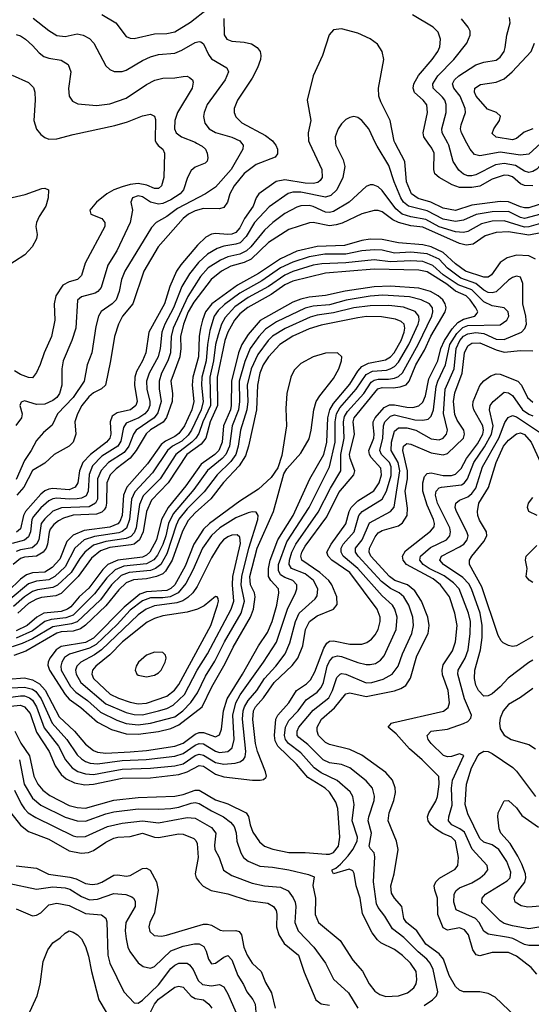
# Model space of a CAD drawing. Header units: inches. Extents: x 1308407 to 1441228, y 959628 to 1036311.
# Tile 135 of 256: x 1334086 to 1336603, y 995769 to 1000606. Entities that reach past the tile are written whole.
import ezdxf

# ---------------------------------------------------------------- set-up
doc = ezdxf.new("R2010")
doc.units = ezdxf.units.IN
doc.header["$MEASUREMENT"] = 0
doc.layers.add('B3030', color=7, linetype='Continuous')
doc.layers.add('B3939', color=7, linetype='Continuous')

msp = doc.modelspace()

# ---------------------------------------------------------------- linework, layer by layer
at = {"layer": 'B3030', "color": 5}
for points, elevation in [([(1334490, 1000631.6), (1334559.7, 1000590), (1334610, 1000522.8), (1334630, 1000515.2), (1334650, 1000514.3), (1334750, 1000536.4), (1334810, 1000537.7), (1334850, 1000546.6), (1334926.7, 1000593.3), (1335010, 1000659.2)], 3080), ([(1336096.2, 1000000), (1336075, 1000030), (1336070.4, 1000050), (1336092.2, 1000150), (1336088.4, 1000188.4), (1336071.6, 1000210), (1336028, 1000248), (1336021.5, 1000270), (1336025.8, 1000290), (1336047.8, 1000332.2), (1336116, 1000410), (1336143.8, 1000450), (1336153, 1000473), (1336157, 1000510), (1336144.7, 1000544.7), (1336120.8, 1000570), (1336019.1, 1000630)], 3080), ([(1334153, 1000613), (1334230, 1000552.1), (1334270, 1000528.8), (1334310, 1000524.1), (1334370, 1000536.2), (1334399.5, 1000530), (1334430, 1000513.5), (1334451.1, 1000490), (1334510, 1000378.9), (1334530, 1000360.8), (1334551.9, 1000351.9), (1334590, 1000351.8), (1334610, 1000358.3), (1334690, 1000406), (1334730, 1000423.4), (1334770, 1000435), (1334850, 1000442.1), (1334884.2, 1000455.8), (1334950, 1000493.6), (1334970, 1000499.3), (1334976.7, 1000496.7), (1334990, 1000487.8), (1335014.6, 1000434.6), (1335030, 1000414.3), (1335104.9, 1000370), (1335114.3, 1000350), (1335096.8, 1000310), (1335008, 1000190), (1334993.4, 1000150), (1334991.1, 1000131.1), (1334997.5, 1000097.5), (1335018.2, 1000070), (1335050, 1000051.9), (1335130, 1000028.2), (1335169.2, 1000010), (1335177.4, 1000000)], 3060), ([(1335091.1, 1000611.1), (1335092, 1000532), (1335104.7, 1000510), (1335130, 1000500.5), (1335190, 1000495.3), (1335226.7, 1000486.7), (1335254.9, 1000470), (1335269.2, 1000450), (1335273.2, 1000430), (1335270.9, 1000410), (1335256.8, 1000370), (1335230, 1000318.2), (1335157, 1000210), (1335140.9, 1000170), (1335141.3, 1000150), (1335149.2, 1000129.2), (1335179.5, 1000099.5), (1335296.3, 1000036.3), (1335330, 1000010.1), (1335338.1, 1000000)], 3080), ([(1336191.7, 1000000), (1336163.6, 1000050), (1336162.3, 1000070), (1336184.8, 1000150), (1336184, 1000190), (1336177.2, 1000210), (1336165.5, 1000225.5), (1336119.6, 1000270), (1336117.7, 1000290), (1336142.9, 1000330), (1336221.5, 1000410), (1336285.6, 1000490), (1336302.6, 1000530), (1336301.8, 1000550), (1336293, 1000570), (1336260.2, 1000610)], 3060), ([(1336286.3, 1000000), (1336259.4, 1000050), (1336254.5, 1000070), (1336257.5, 1000090), (1336279.4, 1000150), (1336278.2, 1000170), (1336252.6, 1000230), (1336222.3, 1000270), (1336215.4, 1000290), (1336224.9, 1000310), (1336245.6, 1000330), (1336330, 1000383.8), (1336370, 1000397.2), (1336430, 1000406.8), (1336450, 1000422.4), (1336468.9, 1000450), (1336474.8, 1000470), (1336482.4, 1000530), (1336499.4, 1000590), (1336496.2, 1000616.2)], 3040), ([(1334070, 1000532.5), (1334090, 1000526.4), (1334115.9, 1000510), (1334150, 1000479.7), (1334182.5, 1000442.5), (1334205.4, 1000425.4), (1334230, 1000416.6), (1334290, 1000407.1), (1334325.2, 1000385.2), (1334338.5, 1000350), (1334327.3, 1000267.3), (1334330.2, 1000230.2), (1334346.2, 1000206.2), (1334372.7, 1000192.7), (1334463.7, 1000183.7), (1334530, 1000192.1), (1334610, 1000219.8), (1334710, 1000287.3), (1334750.5, 1000309.5), (1334790, 1000318.1), (1334850, 1000320.5), (1334890, 1000327.6), (1334910, 1000328), (1334922.3, 1000322.3), (1334936.9, 1000310), (1334939.5, 1000299.5), (1334935.3, 1000270), (1334863, 1000150), (1334849.6, 1000110), (1334847.3, 1000070), (1334855.5, 1000050), (1334882.7, 1000030), (1334950, 1000003.9), (1334956.8, 1000000)], 3040), ([(1335933.6, 1000000), (1335928.9, 1000008.9), (1335908.9, 1000110), (1335862.1, 1000202.1), (1335853, 1000230), (1335851.5, 1000270), (1335877, 1000410), (1335869.8, 1000450), (1335846.1, 1000486.1), (1335810, 1000512.2), (1335750, 1000539.5), (1335670, 1000561.8), (1335630, 1000555.8), (1335608.4, 1000531.6), (1335576.5, 1000430), (1335529.2, 1000330), (1335500.7, 1000210), (1335517.9, 1000110), (1335505.2, 1000050), (1335506.5, 1000010), (1335511.1, 1000000)], 3120), ([(1336610.2, 1000070), (1336566.9, 1000053.1), (1336530, 1000022.8), (1336510, 1000014.9), (1336429.5, 1000029.5), (1336410, 1000047.6), (1336418.5, 1000070), (1336447.1, 1000110), (1336451.8, 1000131.8), (1336432.1, 1000150), (1336387, 1000167), (1336331.8, 1000230), (1336322.9, 1000250), (1336325, 1000270), (1336352.3, 1000287.7), (1336430, 1000298.8), (1336470, 1000315.4), (1336508.5, 1000350), (1336602.7, 1000450), (1336619.2, 1000490)], 3020), ([(1334050, 1000333.1), (1334130, 1000297.2), (1334153.7, 1000273.6), (1334160.6, 1000250), (1334163.2, 1000210), (1334155.8, 1000110), (1334170, 1000068.5), (1334190, 1000042), (1334210, 1000026.5), (1334230, 1000018.6), (1334270, 1000020.2), (1334350, 1000042.5), (1334554.2, 1000085.8), (1334616.1, 1000103.9), (1334690, 1000133.8), (1334730, 1000141.5), (1334750, 1000132.4), (1334754.8, 1000114.8), (1334753.4, 1000010), (1334760.1, 1000000)], 3020), ([(1335836.7, 1000000), (1335803.5, 1000070), (1335770, 1000110.9), (1335750, 1000125.1), (1335730, 1000129.8), (1335710, 1000126), (1335690, 1000115.1), (1335670, 1000094), (1335653.4, 1000070), (1335638.8, 1000030), (1335640.5, 1000000)], 3140)]:
    msp.add_lwpolyline(points, dxfattribs=dict(at, elevation=elevation))
at = {"layer": 'B3939', "color": 5}
for points, elevation in [([(1335640.5, 1000000), (1335641.1, 999990), (1335678, 999918), (1335685.3, 999885.3), (1335675.7, 999830), (1335646, 999770), (1335617.4, 999742.6), (1335590, 999734.1), (1335470, 999758.9), (1335430, 999758.8), (1335407.6, 999752.4), (1335312.9, 999687.1), (1335240.6, 999610), (1335199.8, 999540.2), (1335170.1, 999510), (1335150, 999502.3), (1335090, 999494), (1335058, 999482), (1335010, 999454), (1334966.2, 999413.8), (1334921.9, 999358.1), (1334884.8, 999295.2), (1334842.6, 999190), (1334800.7, 999110), (1334784.9, 999070), (1334777.5, 998990), (1334768.2, 998950), (1334723, 998870), (1334710.4, 998830), (1334711.3, 998790), (1334727.1, 998730), (1334725.9, 998710), (1334717.8, 998690), (1334701.3, 998670), (1334672.4, 998650), (1334610, 998623.7), (1334597, 998603), (1334584.7, 998535.3), (1334570, 998510.7), (1334490, 998461.2), (1334445.1, 998414.9), (1334427.7, 998372.3), (1334423.9, 998290), (1334413.5, 998266.5), (1334390, 998254.8), (1334370, 998251.4), (1334330, 998249.8), (1334270, 998255.5), (1334250, 998252.1), (1334230, 998242.1), (1334190, 998207.1), (1334154.8, 998165.2), (1334147, 998150), (1334139.6, 998090), (1334130, 998065.7), (1334110.6, 998049.4), (1334050, 998033.1)], 3140), ([(1334760.1, 1000000), (1334768.1, 999988.1), (1334790.2, 999970), (1334798.6, 999950), (1334796.1, 999830), (1334784.7, 999790), (1334770, 999777), (1334750, 999776.6), (1334712.5, 999792.5), (1334670, 999800.8), (1334630, 999795.9), (1334590, 999784.7), (1334550.1, 999770), (1334515.1, 999750), (1334464.8, 999710), (1334431.2, 999670), (1334436.4, 999650), (1334490.2, 999630), (1334505.5, 999610), (1334504.8, 999590), (1334408.7, 999410), (1334390, 999349.8), (1334370.2, 999330), (1334330, 999318.7), (1334299.1, 999300.9), (1334263.5, 999250), (1334255.3, 999210), (1334260.1, 999130), (1334242.3, 999050), (1334207.3, 998970), (1334187.9, 998912.1), (1334170, 998873.3), (1334150, 998846), (1334130, 998847.3), (1334090, 998862.6), (1334061, 998881)], 3020), ([(1334956.8, 1000000), (1334984.4, 999984.4), (1335000.6, 999970), (1335009.4, 999950), (1335012.5, 999927.5), (1335009.3, 999910.7), (1334998.7, 999901.3), (1334950, 999881.8), (1334930, 999864.8), (1334911.4, 999830), (1334893, 999770), (1334875.5, 999750), (1334830, 999721.6), (1334790, 999702.6), (1334770, 999699.4), (1334729.1, 999709.1), (1334690, 999736.1), (1334670, 999740.2), (1334642, 999730), (1334633.7, 999710), (1334642, 999670), (1334629.5, 999610), (1334564.8, 999470), (1334520.5, 999399.5), (1334487.1, 999290), (1334470.9, 999270), (1334458, 999262), (1334390, 999243.7), (1334371.4, 999228.6), (1334362.4, 999090), (1334343.8, 999030), (1334300.1, 998930), (1334294.4, 998890), (1334293.5, 998810), (1334282.8, 998770), (1334269, 998750), (1334250, 998734.5), (1334210, 998717.8), (1334170, 998716.1), (1334110, 998734), (1334093.4, 998726.6), (1334086.7, 998710), (1334098, 998670), (1334095.2, 998650), (1334067.1, 998612.9)], 3040), ([(1335177.4, 1000000), (1335185.6, 999990), (1335184.1, 999970), (1335127.2, 999870), (1335050, 999782.5), (1335001.2, 999750), (1334862.2, 999677.8), (1334810, 999639.5), (1334757.8, 999610), (1334734.8, 999585.2), (1334603.6, 999370), (1334587, 999330), (1334576.3, 999270), (1334560.4, 999230), (1334541.9, 999210), (1334487.9, 999172.1), (1334473.8, 999150), (1334461.2, 999098.8), (1334441.5, 998970), (1334418.8, 998910), (1334403.8, 998830), (1334350, 998749), (1334272.5, 998670), (1334245.7, 998614.3), (1334202.9, 998577.1), (1334170, 998538.8), (1334143.8, 998490), (1334110, 998441.1), (1334070, 998347.1)], 3060), ([(1335511.1, 1000000), (1335572.1, 999870), (1335573.4, 999830), (1335564.8, 999815.2), (1335553.6, 999806.4), (1335530, 999800.6), (1335490, 999802.5), (1335390, 999818.4), (1335348.3, 999811.7), (1335262.1, 999750), (1335249.3, 999730), (1335235, 999690), (1335192.7, 999630), (1335170, 999583.2), (1335150, 999560.9), (1335130, 999552.6), (1335110, 999550.9), (1335050, 999555.3), (1335030, 999552), (1335002.6, 999537.4), (1334961.5, 999498.5), (1334878.7, 999401.3), (1334857.9, 999370), (1334824.3, 999295.7), (1334798.5, 999210), (1334721.7, 999070), (1334706.7, 998970), (1334690.8, 998930), (1334661.8, 998878.2), (1334652.5, 998850), (1334650.6, 998810), (1334663.5, 998730), (1334658.1, 998710), (1334632.3, 998690), (1334565.7, 998674.3), (1334542.1, 998657.9), (1334532.2, 998630), (1334535.5, 998570), (1334530.4, 998550), (1334512.7, 998530), (1334434, 998470), (1334396.5, 998430), (1334380.3, 998390), (1334372.9, 998330), (1334359.8, 998310), (1334330, 998296.7), (1334250, 998302), (1334230, 998299.5), (1334209.5, 998290.5), (1334190, 998274.3), (1334115.6, 998190), (1334105.5, 998170), (1334090, 998104.3), (1334071, 998089)], 3120), ([(1335338.1, 1000000), (1335346, 999990), (1335354.8, 999970), (1335353.8, 999946.2), (1335342.8, 999930), (1335250, 999894.6), (1335190.1, 999850), (1335140.7, 999790), (1335120.2, 999750), (1335108.3, 999710), (1335090, 999682.5), (1335070, 999676.2), (1334990, 999678.3), (1334950, 999666.1), (1334917.3, 999650), (1334890, 999628.5), (1334767.8, 999490), (1334697.5, 999370), (1334643.7, 999210), (1334591.7, 999150), (1334572, 999110), (1334552.1, 999050), (1334533.8, 998930), (1334508.8, 998811.2), (1334488.4, 998791.6), (1334450, 998772.6), (1334426.4, 998753.6), (1334391.6, 998710), (1334370.1, 998670), (1334358.1, 998630), (1334362.9, 998570), (1334348.9, 998530), (1334329.3, 998510), (1334256.9, 998470), (1334210, 998427.4), (1334150, 998390.9), (1334106.9, 998310), (1334073.3, 998270)], 3080), ([(1336730, 999672.2), (1336570, 999630), (1336550, 999634.7), (1336490, 999663), (1336410, 999661.7), (1336331.1, 999648.8), (1336270, 999620.7), (1336230, 999613.9), (1336170, 999626), (1336090, 999667.6), (1335999.3, 999690), (1335973.9, 999710), (1335961.4, 999730), (1335927.8, 999810), (1335901.3, 999890), (1335844.2, 999984.2), (1335836.7, 1000000)], 3140), ([(1336770, 999739.6), (1336590, 999682.3), (1336570, 999681), (1336550, 999686.5), (1336490, 999711), (1336450, 999712.1), (1336310, 999695.3), (1336230, 999668), (1336170, 999680.2), (1336109.4, 999709.4), (1336046.7, 999726.7), (1336013.8, 999750), (1335989.3, 999810), (1335981.5, 999910), (1335933.6, 1000000)], 3120), ([(1336610, 999789.1), (1336570, 999790.6), (1336550, 999799.9), (1336510, 999833.1), (1336490, 999840.8), (1336470, 999841.4), (1336410, 999822.1), (1336350, 999788), (1336310, 999781.1), (1336250, 999782.1), (1336214.3, 999794.3), (1336148.9, 999830), (1336128.3, 999848.3), (1336122.7, 999870), (1336124.4, 999950), (1336114.3, 999974.3), (1336096.2, 1000000)], 3080), ([(1336741.2, 1000000), (1336701.4, 999970), (1336646.2, 999890), (1336630, 999872.3), (1336610, 999859.5), (1336590, 999856), (1336570, 999861.6), (1336525.6, 999890), (1336470, 999900.2), (1336427.4, 999892.6), (1336330, 999843.3), (1336310, 999838.9), (1336290, 999839.6), (1336270, 999846.6), (1336246.4, 999866.4), (1336218.5, 999910), (1336197.3, 999990), (1336191.7, 1000000)], 3060), ([(1336649.3, 1000000), (1336590, 999945), (1336550, 999940.8), (1336450, 999955.1), (1336350, 999936.4), (1336324.1, 999944.1), (1336302.5, 999970), (1336286.3, 1000000)], 3040), ([(1334050, 999731.8), (1334113.7, 999746.3), (1334195.9, 999775.9), (1334210, 999778.8), (1334228.4, 999770), (1334226.8, 999730), (1334215.7, 999690), (1334181.6, 999638.4), (1334168.4, 999610), (1334166.2, 999590), (1334172.2, 999550), (1334169.2, 999530), (1334147.1, 999490), (1334111.3, 999450), (1334010, 999385.1)], 2980), ([(1336671.6, 999611.6), (1336590, 999589), (1336570, 999587.2), (1336470, 999617), (1336410, 999615.6), (1336357.8, 999602.2), (1336290, 999565.7), (1336270, 999561.2), (1336230, 999563.8), (1336150, 999588.8), (1336084.4, 999624.4), (1336010, 999637.6), (1335968.1, 999650), (1335936.8, 999676.8), (1335870, 999766.6), (1335850, 999784.1), (1335825.7, 999794.3), (1335810, 999795), (1335790, 999787.1), (1335706.7, 999710), (1335630, 999663.6), (1335610, 999658.7), (1335590, 999660.6), (1335530, 999688.7), (1335510, 999693.5), (1335470, 999692), (1335450, 999685.4), (1335390, 999654.2), (1335331.2, 999610), (1335290, 999571.9), (1335223.4, 999490), (1335201.9, 999470), (1335170, 999454.5), (1335110, 999441.3), (1335074.9, 999425.1), (1335013.1, 999386.9), (1334975, 999345), (1334914.2, 999245.8), (1334841, 999090), (1334831.9, 999050), (1334828.8, 998970), (1334815.2, 998930), (1334784.4, 998870), (1334772.1, 998830), (1334772.8, 998792.8), (1334783, 998730), (1334766, 998674), (1334748.3, 998650), (1334660.1, 998590), (1334646.7, 998570), (1334623.2, 998510), (1334600.5, 998479.5), (1334523.7, 998430), (1334488, 998392), (1334470, 998350), (1334469.6, 998250.4), (1334459.9, 998230), (1334427.9, 998212.1), (1334292, 998208), (1334250, 998191.6), (1334210, 998154.5), (1334192.7, 998130), (1334180.3, 998050), (1334170, 998029.2), (1334148.4, 998011.6), (1334090, 998002), (1334070, 997993.8)], 3160), ([(1336650, 999559.4), (1336590, 999547.6), (1336490, 999563), (1336430, 999561.2), (1336375.8, 999544.2), (1336317.4, 999502.6), (1336282.5, 999497.5), (1336250, 999506.3), (1336070, 999586), (1336010, 999594), (1335948.9, 999608.9), (1335922.5, 999622.5), (1335870, 999662.7), (1335850, 999668.6), (1335830, 999668.2), (1335770, 999652), (1335673, 999607), (1335642.4, 999597.6), (1335610, 999593.3), (1335530.5, 999609.5), (1335511.5, 999608.5), (1335410, 999574.6), (1335310, 999511.3), (1335225.2, 999430), (1335190, 999413), (1335125.3, 999394.7), (1335078.4, 999370), (1335027.9, 999330), (1334942.5, 999217.5), (1334915.9, 999170), (1334891.9, 999110), (1334877.2, 999050), (1334879, 998990), (1334874, 998950), (1334830.1, 998830), (1334837.6, 998770), (1334836.9, 998730), (1334809.1, 998650.9), (1334792.1, 998627.9), (1334729.7, 998590.3), (1334708.6, 998571.4), (1334659.4, 998490), (1334630, 998451.5), (1334560.3, 998399.7), (1334532.3, 998370), (1334514.9, 998330), (1334513.7, 998230), (1334509.6, 998210.4), (1334501.7, 998198.3), (1334490, 998187.1), (1334463.5, 998176.5), (1334350, 998171.2), (1334302.6, 998157.4), (1334276.6, 998143.4), (1334254.7, 998125.3), (1334237.2, 998102.8), (1334231, 998089), (1334223.5, 998030), (1334216.3, 998010), (1334201.5, 997990), (1334170, 997969.7), (1334110, 997965.1), (1334090, 997958.4), (1334054.9, 997930)], 3180), ([(1336622.8, 999430), (1336590, 999445), (1336530, 999449.1), (1336483.3, 999436.7), (1336450, 999412.9), (1336407.1, 999352.9), (1336390, 999340.8), (1336370, 999340.3), (1336279.5, 999370), (1336230, 999405.7), (1336170, 999462), (1336110, 999490), (1336070, 999500.1), (1335949, 999509), (1335870, 999525.9), (1335810, 999528), (1335770, 999521.6), (1335683.5, 999496.5), (1335550, 999491.3), (1335450, 999468.1), (1335368.6, 999431.4), (1335261, 999359), (1335157.9, 999302.1), (1335032.3, 999210), (1335000.8, 999170), (1334985, 999130), (1334975.7, 999090), (1334969.3, 999050), (1334965.3, 998950), (1334938.8, 998850), (1334935.5, 998810), (1334942.7, 998730), (1334933.2, 998690), (1334896.7, 998610), (1334870, 998572.5), (1334850, 998557.7), (1334804.1, 998535.9), (1334781.7, 998518.3), (1334715.6, 998424.4), (1334613.7, 998310), (1334597.2, 998270), (1334590, 998170), (1334579.4, 998140.6), (1334570, 998128.9), (1334530, 998112.1), (1334403.7, 998096.3), (1334350, 998073.4), (1334317.6, 998042.4), (1334284.2, 997955.8), (1334246.1, 997913.9), (1334210, 997891.3), (1334150, 997888), (1334120.6, 997879.4), (1334090, 997856.6), (1334030, 997798.5)], 3220), ([(1336076.6, 995763.4), (1336116.2, 995790), (1336136.2, 995810), (1336143, 995830), (1336119.3, 995939.3), (1336105.7, 995970), (1336088.9, 995990), (1336046.1, 996026.1), (1335976.5, 996096.5), (1335919.7, 996139.7), (1335882.4, 996202.4), (1335850, 996244), (1335842.2, 996262.2), (1335826.1, 996370), (1335833.4, 996493.4), (1335830, 996512.6), (1335811.8, 996531.8), (1335805.6, 996545.6), (1335816.1, 996610), (1335800.8, 996670), (1335803.2, 996690), (1335830.4, 996770), (1335831.7, 996791.7), (1335821.3, 996830), (1335790, 996865.9), (1335710, 996930.9), (1335670, 996946.9), (1335610, 996954.6), (1335579.9, 996970), (1335504.3, 997044.3), (1335460, 997080), (1335451.7, 997090), (1335451.1, 997110), (1335459.7, 997130), (1335530, 997213.4), (1335606.3, 997273.7), (1335625.8, 997310), (1335646.5, 997373.5), (1335662, 997390), (1335670, 997393.3), (1335690, 997390.9), (1335790, 997348.2), (1335818, 997350), (1335873.5, 997366.5), (1335919, 997390), (1335947.7, 997430), (1335969.1, 997490), (1336015.1, 997590), (1336022.7, 997630), (1336019.9, 997670), (1335999.7, 997730), (1335975.8, 997770), (1335953.1, 997790), (1335910, 997812.1), (1335866.6, 997846.6), (1335750.6, 997970), (1335738.1, 997990), (1335738.8, 998010), (1335770.2, 998050), (1335806.4, 998133.6), (1335910, 998189.2), (1335928.4, 998211.6), (1335955.6, 998390), (1335947.3, 998430), (1335913.5, 998490), (1335915, 998530), (1335930, 998583.9), (1335950, 998600.5), (1335990, 998600.9), (1336034.4, 998590), (1336110, 998546.8), (1336150, 998541.4), (1336170, 998550.1), (1336185.8, 998570), (1336189.9, 998590), (1336170.9, 998670.9), (1336179.8, 998790), (1336223.4, 998890), (1336233.2, 998990), (1336251.7, 999030), (1336270, 999051.3), (1336290, 999063), (1336330, 999069.2), (1336370, 999063.8), (1336430, 999037), (1336470, 999035.2), (1336553.8, 999070), (1336571.5, 999088.5), (1336578.6, 999110), (1336576.4, 999150), (1336560.5, 999210), (1336561.1, 999310), (1336550, 999340.8), (1336530, 999345.4), (1336510, 999339.2), (1336490, 999326.6), (1336430.3, 999269.7), (1336410, 999263.5), (1336390, 999265.7), (1336370, 999276.5), (1336329.7, 999309.7), (1336255.7, 999335.7), (1336190, 999385.3), (1336149.5, 999429.5), (1336090, 999455.6), (1336010, 999463), (1335930, 999459.6), (1335870, 999473.3), (1335830, 999475.9), (1335770, 999469.7), (1335690, 999453.8), (1335586.8, 999453.2), (1335510, 999441.4), (1335430, 999414.9), (1335370, 999386.5), (1335276.9, 999323.1), (1335170, 999261.7), (1335093.5, 999206.5), (1335062.3, 999177.7), (1335043.2, 999150), (1335021.6, 999078.4), (1335009.7, 999010.3), (1335003.4, 998930), (1334982.1, 998850), (1334980.4, 998810), (1334988.9, 998730), (1334979.5, 998690), (1334931.8, 998590), (1334915, 998565), (1334884.4, 998535.6), (1334838.8, 998510), (1334814.2, 998490), (1334740.2, 998379.8), (1334653.3, 998286.7), (1334637, 998250), (1334627.3, 998150), (1334612.6, 998107.4), (1334590, 998090.9), (1334574.3, 998085.7), (1334453.7, 998066.3), (1334404, 998050), (1334358.1, 998010), (1334310, 997918.1), (1334259.2, 997870), (1334230, 997853.3), (1334170, 997847.4), (1334130, 997834), (1334040.3, 997759.7)], 3240), ([(1334084.9, 996970), (1334109.2, 996850), (1334150, 996781.1), (1334190, 996747.8), (1334310, 996687.7), (1334370, 996669.4), (1334410, 996668.3), (1334510, 996704.2), (1334550, 996713.6), (1334670, 996729.5), (1334770, 996726.6), (1334830.1, 996730.1), (1334870, 996736.5), (1334930, 996757.1), (1334950, 996759.7), (1334970, 996755.8), (1335030, 996718.4), (1335089.4, 996690), (1335123.3, 996663.3), (1335141.7, 996641.7), (1335151.1, 996611.1), (1335154.8, 996570), (1335173.6, 996513.6), (1335186.6, 996490), (1335210, 996472), (1335267.1, 996447.1), (1335330, 996442.9), (1335410, 996430.1), (1335506.9, 996406.9), (1335534.3, 996394.3), (1335528.4, 996351.6), (1335542.2, 996290), (1335539.8, 996210), (1335556, 996170), (1335662.2, 996082.2), (1335724.8, 995984.8), (1335772, 995932), (1335804.6, 995870), (1335832.9, 995832.9), (1335857, 995817), (1335887.4, 995807.4), (1335950, 995809.6), (1335994.3, 995825.7), (1336024.5, 995850), (1336035.8, 995870), (1336040.4, 995890), (1336035.8, 995930), (1336008.8, 995970), (1335970, 996008.9), (1335930, 996037.2), (1335862.8, 996070), (1335845.7, 996085.7), (1335820.6, 996120.6), (1335773.1, 996213.1), (1335761.8, 996290), (1335740.7, 996350), (1335730.8, 996410.8), (1335724.3, 996424.3), (1335707.4, 996432.6), (1335630, 996409.9), (1335623.5, 996423.5), (1335623.1, 996430), (1335642, 996438), (1335663.6, 996456.4), (1335701.4, 996498.6), (1335725, 996530), (1335746.1, 996570), (1335747.4, 996590), (1335722.5, 996670), (1335730.8, 996750), (1335724.7, 996790), (1335712, 996812), (1335648.6, 996868.6), (1335570, 996905.6), (1335534.8, 996930), (1335470, 997004.6), (1335408.3, 997050), (1335393.8, 997070), (1335388.2, 997090), (1335393.7, 997130), (1335410, 997163), (1335456.7, 997210), (1335495.6, 997264.4), (1335550, 997301.5), (1335570, 997325), (1335580.2, 997350), (1335599.5, 997430), (1335610, 997453.8), (1335626.2, 997473.8), (1335650, 997481.3), (1335670, 997477.8), (1335750, 997448.3), (1335790, 997438.8), (1335810, 997437.8), (1335836.5, 997443.5), (1335861.1, 997458.9), (1335878.7, 997481.3), (1335938.9, 997610), (1335942.8, 997670), (1335931.1, 997710), (1335919.7, 997730), (1335870, 997775.4), (1335750, 997910.2), (1335677.9, 997970), (1335667, 997990), (1335668.3, 998010), (1335678.2, 998030), (1335730.8, 998090), (1335753.9, 998170), (1335771.6, 998190), (1335869.4, 998250), (1335890.7, 998289.3), (1335912.8, 998367.2), (1335913.6, 998410), (1335905, 998430), (1335866.1, 998470), (1335857, 998490), (1335871.8, 998550), (1335876.2, 998610), (1335883, 998630), (1335910, 998658.8), (1335930, 998663.9), (1336030, 998640.4), (1336070, 998637.9), (1336096.1, 998643.9), (1336110, 998658.3), (1336121.1, 998690), (1336135.5, 998804.5), (1336142.5, 998830), (1336181, 998910), (1336202.6, 999010), (1336235.7, 999064.3), (1336266.3, 999093.7), (1336290, 999103.1), (1336450, 999107), (1336482, 999130), (1336491.6, 999150), (1336489.8, 999170), (1336470, 999189.8), (1336410, 999200.9), (1336370, 999219.2), (1336310, 999279), (1336242.7, 999302.7), (1336170, 999352.3), (1336118.8, 999398.8), (1336070, 999417.5), (1336010, 999421), (1335910, 999416.1), (1335830, 999425.4), (1335690, 999410.6), (1335572.7, 999407.3), (1335530, 999399.6), (1335430, 999368.8), (1335390, 999351.1), (1335310, 999295.1), (1335210, 999241), (1335144.8, 999195.2), (1335096.5, 999143.5), (1335079.4, 999110), (1335061.9, 999058.1), (1335050, 999009.8), (1335040.3, 998930), (1335021, 998850), (1335025.8, 998710), (1334987.5, 998630), (1334967, 998573), (1334953, 998550), (1334932.6, 998530), (1334854.6, 998470), (1334777.2, 998350), (1334693.8, 998266.2), (1334675.1, 998224.9), (1334659, 998110), (1334650, 998085), (1334632.9, 998067.1), (1334610, 998057.6), (1334510, 998043), (1334450, 998025), (1334407.5, 997990), (1334381.8, 997958.2), (1334339, 997890), (1334272.9, 997827.1), (1334250, 997815.6), (1334174.6, 997805.4), (1334150, 997796.1), (1334110, 997770.4), (1334056.4, 997723.6)], 3260), ([(1334062.9, 997110), (1334092.3, 997052.3), (1334134.8, 996990), (1334156.8, 996890), (1334175.6, 996850), (1334201.1, 996821.1), (1334235.1, 996795.1), (1334330, 996745.9), (1334370, 996735), (1334410, 996733.1), (1334550, 996771.4), (1334670, 996784.5), (1334850, 996790.9), (1334890, 996799.8), (1334950, 996821.5), (1334970, 996820.5), (1335050, 996773.6), (1335110, 996753.4), (1335200.4, 996710), (1335211.2, 996691.2), (1335219.4, 996650), (1335233.8, 996613.8), (1335266.4, 996566.4), (1335290, 996545.4), (1335330.8, 996530.8), (1335410, 996514.5), (1335490, 996514.4), (1335594.1, 996505.9), (1335610, 996506.3), (1335630, 996514), (1335654.1, 996545.9), (1335661.2, 996590), (1335651.5, 996730), (1335641.7, 996761.7), (1335610, 996810.8), (1335588.7, 996830), (1335503.5, 996883.5), (1335448.1, 996948.1), (1335356.9, 997036.9), (1335343.2, 997063.2), (1335339.2, 997090), (1335347, 997170), (1335355.6, 997190), (1335410.4, 997249.6), (1335448.2, 997310), (1335497.6, 997342.4), (1335516.9, 997363.1), (1335537.8, 997402.2), (1335581.7, 997518.3), (1335597.4, 997542.6), (1335610, 997552), (1335630, 997553.9), (1335710, 997537.6), (1335770, 997537.2), (1335794.3, 997545.7), (1335817, 997563), (1335835.4, 997584.6), (1335848.9, 997610), (1335859, 997650), (1335858.8, 997670), (1335844.5, 997710), (1335710, 997889.6), (1335622.3, 997950), (1335602.9, 997970), (1335597.8, 997990), (1335618.2, 998030), (1335690.9, 998129.1), (1335706.7, 998190), (1335717.6, 998210), (1335750, 998241.9), (1335828.5, 998291.5), (1335854.7, 998330), (1335865.4, 998370), (1335862.4, 998402.4), (1335815.6, 998455.6), (1335806.8, 998470), (1335803.5, 998490), (1335828.8, 998550), (1335830.6, 998570), (1335824.6, 998615.4), (1335825.7, 998630), (1335835.2, 998650), (1335879.9, 998700.1), (1335905.7, 998714.3), (1335930, 998714.4), (1335990, 998702), (1336019.5, 998700.5), (1336050, 998709.6), (1336070, 998726.9), (1336082.3, 998757.7), (1336098.6, 998841.4), (1336142.3, 998930), (1336158.5, 998990), (1336175.4, 999030), (1336213.6, 999086.4), (1336241.9, 999118.1), (1336270, 999135.2), (1336325.2, 999150), (1336336.4, 999163.6), (1336339, 999170), (1336330.3, 999190), (1336302.9, 999230), (1336281.8, 999250), (1336230, 999271.8), (1336186.6, 999306.6), (1336090, 999367.5), (1336050, 999375.2), (1335830, 999380.1), (1335590, 999360.7), (1335430, 999320.8), (1335390, 999302.6), (1335323.7, 999256.3), (1335208.2, 999191.8), (1335170, 999160.6), (1335143.3, 999130), (1335110, 999070.9), (1335095, 999030), (1335057.2, 998850), (1335059.1, 998710), (1335023.1, 998630), (1335001.3, 998550), (1334979.6, 998520.4), (1334908.5, 998470), (1334816.6, 998330), (1334735.2, 998244.8), (1334709.5, 998190.5), (1334693.7, 998090), (1334675.5, 998050), (1334650.1, 998030), (1334634.8, 998025.2), (1334530, 998012.8), (1334483.2, 997996.8), (1334439.7, 997960.3), (1334374, 997870), (1334290, 997787.4), (1334264.6, 997775.4), (1334193, 997767), (1334170, 997759.6), (1334130, 997737.5), (1334076.6, 997690)], 3280), ([(1334010, 997230), (1334090, 997238.5), (1334110.8, 997230.8), (1334137.4, 997197.4), (1334170, 997106.2), (1334231.9, 997010), (1334260.6, 996940.6), (1334290, 996898.1), (1334315.9, 996875.9), (1334356.7, 996856.7), (1334406.9, 996846.9), (1334450, 996849.8), (1334590, 996880), (1334730, 996881.6), (1334870, 996898.5), (1334910, 996910.3), (1334970, 996942.1), (1334990, 996938.5), (1335050, 996899.1), (1335090, 996885.9), (1335230.9, 996869.1), (1335269.9, 996870.1), (1335286.3, 996873.7), (1335297.7, 996882.3), (1335300.9, 996890), (1335295.2, 996910), (1335256.9, 997010), (1335246.8, 997050), (1335232.8, 997167.2), (1335237.2, 997210), (1335247, 997230), (1335285.9, 997274.1), (1335338, 997350), (1335426.2, 997433.8), (1335454.9, 997470), (1335479.6, 997530), (1335491.9, 997610), (1335511.2, 997648.8), (1335550, 997677), (1335630.3, 997709.7), (1335647.5, 997732.5), (1335646.5, 997770), (1335621.6, 997830), (1335607.2, 997850), (1335562.8, 997890), (1335474.5, 997950), (1335468.9, 997970), (1335473.5, 997990), (1335490, 998019.3), (1335596.5, 998163.5), (1335656.9, 998283.1), (1335730.7, 998370), (1335735.1, 998390), (1335711.2, 998450), (1335709.3, 998470), (1335732.5, 998570), (1335726.3, 998630), (1335731, 998650), (1335847.8, 998792.2), (1335870, 998798.4), (1335922.8, 998797.2), (1335958.5, 998801.5), (1335987.3, 998812.7), (1336002.8, 998830), (1336035.4, 998910), (1336077.8, 998982.2), (1336108.1, 999051.9), (1336178.6, 999170), (1336183.8, 999190), (1336179.8, 999210), (1336167.2, 999230), (1336145.1, 999250), (1336106.5, 999270), (1336050, 999286.5), (1335910, 999297), (1335830, 999293.7), (1335687.5, 999272.5), (1335590, 999250.2), (1335510, 999242.2), (1335470, 999233.7), (1335430, 999217.8), (1335270, 999127.6), (1335210, 999059.9), (1335179.8, 999010), (1335162.7, 998970), (1335127.8, 998830), (1335127.1, 998710), (1335122.7, 998690), (1335088.9, 998610), (1335082.6, 998530), (1335065.6, 998490), (1335046.9, 998470), (1334978.4, 998421.6), (1334904, 998316), (1334816, 998210), (1334784.4, 998150), (1334760.1, 998050), (1334726.3, 997990), (1334710, 997974.7), (1334690, 997965.4), (1334569.9, 997950.1), (1334520.6, 997930), (1334495.6, 997904.4), (1334426.9, 997813.1), (1334378.7, 997770), (1334338, 997722), (1334322.3, 997710), (1334290, 997698.3), (1334205.8, 997690), (1334170.4, 997670), (1334123.7, 997630), (1334070, 997603.2)], 3320), ([(1334030, 997276.3), (1334090, 997284.7), (1334110, 997283.8), (1334134.9, 997274.9), (1334150, 997262.4), (1334170, 997230.9), (1334207.6, 997127.6), (1334276.9, 997036.9), (1334311.9, 996970), (1334344.5, 996930), (1334372.3, 996912.3), (1334410, 996900.3), (1334450, 996898.4), (1334510, 996908.5), (1334590, 996924.6), (1334730, 996928), (1334850, 996940.6), (1334890, 996950.8), (1334950, 996990.3), (1334970, 996997.3), (1334990, 996993.3), (1335050, 996957.3), (1335090, 996948.3), (1335146.9, 996953.1), (1335170, 996959.9), (1335187.8, 996972.2), (1335194.9, 996985.1), (1335199.3, 997010), (1335182.3, 997170), (1335185.6, 997210), (1335192, 997230), (1335210, 997260.5), (1335253, 997310), (1335290.1, 997369.9), (1335346.7, 997430), (1335392.6, 997490), (1335415, 997545), (1335442.4, 997650), (1335461.6, 997690), (1335539.4, 997760.6), (1335550, 997775.8), (1335552.8, 997810), (1335531.5, 997850), (1335490, 997883.3), (1335423.4, 997910), (1335411.6, 997930), (1335412.8, 997950), (1335425.1, 997990), (1335444.1, 998030), (1335553.8, 998186.2), (1335615.1, 998304.9), (1335665.5, 998390), (1335666.7, 998470), (1335683.2, 998550), (1335679.5, 998630), (1335684.3, 998655.7), (1335699.4, 998680.6), (1335778.5, 998770), (1335814.5, 998825.5), (1335830, 998835.5), (1335850, 998839.5), (1335900.6, 998839.4), (1335930, 998844.9), (1335950, 998853.8), (1335970, 998871.4), (1336045.7, 999010), (1336113.2, 999150), (1336118.8, 999170), (1336117.1, 999190), (1336101.3, 999210), (1336061.1, 999230), (1336003.8, 999243.8), (1335872, 999252), (1335810, 999247.3), (1335691.9, 999228.1), (1335610, 999205.6), (1335530, 999198), (1335490, 999188.6), (1335350, 999121.4), (1335295, 999085), (1335262.6, 999050), (1335220.6, 998990), (1335193.5, 998926.5), (1335166.5, 998830), (1335167.3, 998730), (1335162, 998690), (1335131.6, 998610), (1335118.8, 998510), (1335100.7, 998470), (1335082.6, 998450), (1335010, 998391), (1334942.7, 998297.3), (1334842.1, 998177.9), (1334818.4, 998130), (1334805.1, 998070), (1334790, 998028.1), (1334764.2, 997975.8), (1334746.9, 997953.1), (1334710, 997932.7), (1334599.5, 997920.5), (1334556.3, 997903.7), (1334515.6, 997864.4), (1334454.8, 997785.2), (1334350, 997681), (1334312.9, 997667.1), (1334241.3, 997658.7), (1334210.1, 997650), (1334150, 997604.2), (1334070, 997567.3)], 3340), ([(1334010, 997321.5), (1334110, 997326.9), (1334150, 997316.7), (1334165.9, 997305.9), (1334192.7, 997270), (1334245.7, 997150), (1334318, 997070), (1334370, 996994.4), (1334390, 996973.9), (1334410, 996961.8), (1334433.9, 996953.9), (1334470, 996949.8), (1334590, 996966.7), (1334708.2, 996971.8), (1334850, 996987.6), (1334890, 997001.2), (1334950, 997042.2), (1334970, 997050.1), (1334990, 997047.8), (1335050, 997011.6), (1335070, 997005.6), (1335109.9, 997010.1), (1335131.7, 997028.3), (1335140.7, 997070), (1335134.3, 997190), (1335149.4, 997250), (1335170.5, 997289.5), (1335286.3, 997450), (1335350, 997547.5), (1335404.4, 997710), (1335443.7, 997790), (1335449.5, 997810), (1335448.9, 997830), (1335429.9, 997850), (1335390, 997865.2), (1335370, 997878.5), (1335359.4, 997899.4), (1335359, 997930), (1335399.6, 998040.4), (1335509.9, 998210), (1335610.2, 998410), (1335637.6, 998530), (1335638.1, 998630), (1335644.7, 998670), (1335661.7, 998698.3), (1335741.5, 998790), (1335790, 998862.6), (1335821.5, 998878.5), (1335890, 998884.7), (1335909.2, 998890.8), (1335930, 998902.6), (1335950, 998922.7), (1336000.5, 999010), (1336045.7, 999110), (1336051.4, 999130), (1336049.9, 999149.9), (1336031.6, 999171.6), (1335974.3, 999194.3), (1335901.8, 999201.8), (1335810, 999200.3), (1335730.3, 999189.7), (1335630, 999165.2), (1335550, 999154.1), (1335515.4, 999144.6), (1335391.9, 999088.1), (1335330, 999050.6), (1335309.4, 999030), (1335258.2, 998961.8), (1335225.1, 998890), (1335205.4, 998810), (1335208.4, 998730), (1335204.3, 998690), (1335171.8, 998590), (1335161.4, 998510), (1335148.9, 998470), (1335124.9, 998435.1), (1335057.1, 998370), (1334993.6, 998286.4), (1334910, 998202.4), (1334870, 998151.7), (1334856.8, 998123.2), (1334810, 997981.4), (1334780.5, 997930), (1334754.8, 997910), (1334730, 997900.1), (1334624.9, 997890), (1334584.9, 997875.1), (1334538.1, 997830), (1334483.7, 997756.3), (1334370, 997647.8), (1334341.9, 997638.1), (1334250, 997622.7), (1334150, 997563.8), (1334099.5, 997540.5), (1334050, 997524.9)], 3360), ([(1334030, 997366.7), (1334110, 997372.3), (1334150, 997363.2), (1334183.8, 997343.8), (1334211.9, 997311.9), (1334281.3, 997181.3), (1334356.6, 997110), (1334410, 997047.1), (1334450, 997015.5), (1334470, 997007.5), (1334510, 997002.4), (1334630, 997009.8), (1334710, 997014.9), (1334850, 997036.2), (1334890, 997051.8), (1334950, 997095.1), (1334970, 997103.9), (1334990, 997104.6), (1335050, 997083.4), (1335070, 997092.9), (1335079.1, 997120.9), (1335088.4, 997210), (1335107.5, 997270), (1335182.7, 997390), (1335260.9, 997530), (1335304.8, 997595.2), (1335327.9, 997650), (1335351.1, 997730), (1335361.7, 997790), (1335359.1, 997810), (1335322.3, 997850), (1335310.5, 997870), (1335309.5, 997909.5), (1335318.4, 997950), (1335355.8, 998050), (1335430.8, 998170), (1335514.1, 998350), (1335582.9, 998470), (1335597.7, 998530), (1335601.8, 998650), (1335611.8, 998690), (1335630, 998720.5), (1335710, 998815), (1335750, 998879.3), (1335770, 998902.3), (1335802, 998918), (1335884.9, 998935.1), (1335910, 998950.1), (1335929, 998970), (1335962.8, 999030), (1335977.9, 999070), (1335980.6, 999090), (1335976.7, 999110), (1335963.1, 999123.1), (1335934.4, 999134.4), (1335866.1, 999146.1), (1335793, 999147), (1335750, 999140.7), (1335570, 999105.9), (1335510, 999087.7), (1335430, 999051.9), (1335365.8, 999010), (1335309.7, 998950), (1335284.4, 998910), (1335267.6, 998870), (1335256.4, 998810), (1335250.9, 998690), (1335211.9, 998510), (1335196.5, 998463.5), (1335165.3, 998414.7), (1335088.4, 998331.6), (1335027.2, 998252.8), (1334950, 998183.9), (1334914.6, 998145.4), (1334887.2, 998092.8), (1334836.3, 997950), (1334803.5, 997896.5), (1334790, 997884), (1334760.1, 997870), (1334710, 997859.6), (1334646.2, 997853.8), (1334610, 997838.8), (1334574.3, 997805.7), (1334510, 997725.9), (1334410, 997630.7), (1334386.4, 997613.6), (1334350, 997602.2), (1334290, 997598.2), (1334270, 997592.2), (1334116.1, 997503.9), (1334057.7, 997482.3)], 3380), ([(1336527.5, 995707.5), (1336424.5, 995804.5), (1336390, 995821.1), (1336350, 995829.3), (1336270, 995830.4), (1336250, 995838.9), (1336230, 995856.9), (1336198.1, 995910), (1336170.9, 995990.9), (1336150, 996016.3), (1336083.7, 996063.7), (1336040.3, 996130), (1335989.4, 996170), (1335976, 996190), (1335965.9, 996250), (1335930.3, 996290.3), (1335915.5, 996315.5), (1335912.3, 996350), (1335928.4, 996410), (1335947.2, 996530), (1335940.5, 996570), (1335899.5, 996670), (1335904.5, 996710), (1335926.7, 996770), (1335934.7, 996810), (1335932.9, 996832.9), (1335919.6, 996870), (1335887.8, 996907.8), (1335770, 996992.8), (1335710, 997019.9), (1335610, 997045.5), (1335590, 997055.5), (1335556.9, 997090), (1335549.2, 997110), (1335549.3, 997130), (1335570.5, 997170), (1335634.6, 997225.4), (1335690, 997293.6), (1335710, 997299.3), (1335790, 997281.5), (1335930, 997308.9), (1335960.3, 997319.7), (1335984.9, 997335.1), (1336009.3, 997370.7), (1336039.8, 997480.2), (1336095.9, 997590), (1336100.7, 997630), (1336093.4, 997670), (1336062.1, 997750), (1336030, 997799.7), (1335994.1, 997830), (1335931.5, 997851.5), (1335904.6, 997870), (1335814.1, 997970), (1335804.6, 997990), (1335806.3, 998010), (1335834.8, 998065.2), (1335850, 998085.1), (1335870, 998096), (1335950, 998118.6), (1335970, 998133.9), (1335992.6, 998170), (1335994.4, 998205.6), (1335982, 998290), (1335993.3, 998350), (1335994.2, 998390), (1335971.3, 998488.7), (1335973.4, 998510), (1335990, 998523.3), (1336010, 998520.6), (1336110, 998477.7), (1336170, 998468.5), (1336190, 998474.7), (1336268.6, 998550), (1336274.8, 998570), (1336270.2, 998590), (1336238.5, 998638.5), (1336226.2, 998666.2), (1336220.6, 998730), (1336226.9, 998773.1), (1336262.5, 998870), (1336273.8, 998970), (1336290, 999003.1), (1336310, 999017), (1336350, 999019.2), (1336430, 998984.2), (1336470, 998972.1), (1336550, 998980.3), (1336610, 998979.6)], 3220), ([(1336630, 995916.5), (1336602.4, 995950), (1336530, 996005), (1336490, 996022.8), (1336410, 996022.8), (1336350, 996007.4), (1336331.5, 996011.5), (1336315.6, 996035.6), (1336294, 996110), (1336275, 996135), (1336250, 996144.5), (1336190, 996133), (1336170, 996145), (1336142.5, 996210), (1336141.7, 996290), (1336127.8, 996330), (1336125.6, 996350), (1336132.7, 996370), (1336151.1, 996388.9), (1336228.1, 996431.9), (1336241.2, 996450), (1336244.9, 996490), (1336229.9, 996570), (1336211, 996590), (1336168, 996608), (1336131.9, 996630), (1336109.4, 996650), (1336095.3, 996670), (1336092.7, 996690), (1336099.6, 996710), (1336133.1, 996766.9), (1336141.2, 996790), (1336150.3, 996850.3), (1336148.1, 996888.1), (1336066.5, 996970), (1336004, 997024), (1335937.6, 997097.6), (1335898, 997130), (1335915.8, 997150), (1335926.6, 997153.4), (1336171.3, 997208.7), (1336193.8, 997226.2), (1336200.7, 997250), (1336193.2, 997310), (1336166.7, 997386.7), (1336163.9, 997410), (1336170, 997436.3), (1336214.7, 997505.3), (1336229.9, 997550), (1336238.7, 997630), (1336227.2, 997690), (1336200.1, 997770), (1336156.2, 997830), (1336119.6, 997859.6), (1335988.8, 997928.8), (1335973.2, 997950), (1335969.9, 997970), (1335983.9, 997996.1), (1336107.2, 998092.8), (1336125.2, 998114.8), (1336127, 998130), (1336122.1, 998150), (1336090, 998220.5), (1336069.3, 998290), (1336069.4, 998330.6), (1336077.9, 998362.1), (1336090, 998376.9), (1336110, 998379.3), (1336170, 998366.4), (1336210, 998365.9), (1336230, 998373.3), (1336258.3, 998401.7), (1336283.8, 998450), (1336337.7, 998522.3), (1336363.9, 998570), (1336367.8, 998590), (1336364.8, 998610), (1336319.9, 998690), (1336315.5, 998710), (1336317.3, 998730), (1336350, 998808.8), (1336370, 998832.2), (1336404.1, 998855.9), (1336430, 998866.5), (1336450, 998865.1), (1336536.1, 998830), (1336555.2, 998810), (1336583.4, 998750), (1336610, 998727.7)], 3180), ([(1336650, 996057.8), (1336590, 996057.6), (1336570, 996062.6), (1336511.6, 996091.6), (1336490, 996097.7), (1336390, 996112.8), (1336370, 996127.6), (1336346.7, 996170), (1336328.2, 996190), (1336232.5, 996232.5), (1336221.7, 996270), (1336224.1, 996310), (1336232.5, 996327.5), (1336250, 996340.9), (1336310, 996365.7), (1336350.6, 996390), (1336375, 996410), (1336388.3, 996430), (1336386.1, 996450), (1336311.2, 996531.2), (1336273.7, 996613.7), (1336250.8, 996630.8), (1336211.8, 996650), (1336195.2, 996670), (1336196.6, 996690), (1336213.3, 996746.7), (1336209.9, 996830), (1336215.4, 996870), (1336270.7, 996990.7), (1336250, 996998.6), (1336210, 996985.4), (1336190, 996984.1), (1336171.6, 996991.6), (1336110.6, 997050), (1336096.1, 997070), (1336089.9, 997090), (1336109.9, 997110.1), (1336190, 997120.1), (1336270, 997148.4), (1336290, 997157.6), (1336305, 997175), (1336308.9, 997190), (1336274.5, 997270), (1336241.6, 997390), (1336243.4, 997410), (1336278.1, 997470), (1336291.5, 997510), (1336301.7, 997590), (1336303.1, 997650), (1336294.7, 997690), (1336247.5, 997810), (1336219.9, 997839.9), (1336174.4, 997874.4), (1336100.7, 997910), (1336070.7, 997930), (1336055.1, 997950), (1336057.6, 997970), (1336107.7, 998012.3), (1336185.3, 998050), (1336202.2, 998070), (1336205.8, 998090), (1336202.1, 998110), (1336141.5, 998230), (1336132.1, 998270), (1336135.2, 998290), (1336150, 998305.7), (1336161.3, 998310), (1336258.7, 998321.3), (1336271.8, 998328.2), (1336289.1, 998350.9), (1336320.4, 998430), (1336372.9, 998507.1), (1336407.8, 998570), (1336414.8, 998610), (1336396.4, 998690), (1336400.2, 998710), (1336414.4, 998730), (1336470, 998775.3), (1336490, 998773.4), (1336510, 998759.4), (1336560.1, 998690), (1336590, 998668.2), (1336610, 998660.5)], 3160), ([(1336610, 997458.8), (1336590, 997448.2), (1336488.3, 997371.7), (1336450, 997329.1), (1336410, 997293.8), (1336390, 997283.5), (1336370, 997282.8), (1336343, 997310), (1336330, 997336.3), (1336322.9, 997370), (1336324.8, 997410), (1336352.3, 997510), (1336361.8, 997570), (1336361.7, 997630), (1336351.7, 997690), (1336308.3, 997810), (1336294.8, 997834.8), (1336265.5, 997865.5), (1336170.4, 997930), (1336152.5, 997950), (1336161.2, 997970), (1336250, 998015.9), (1336270.4, 998030), (1336287.5, 998050), (1336291.6, 998070), (1336286.2, 998090), (1336235.3, 998190), (1336228.4, 998210), (1336230.8, 998230), (1336250, 998245.4), (1336290, 998262.3), (1336310, 998278.8), (1336330, 998304.9), (1336363.2, 998410), (1336443, 998550), (1336472.8, 998627.2), (1336488.3, 998651.7), (1336510, 998661.7), (1336530, 998654.8), (1336652.2, 998572.2)], 3140), ([(1336610, 997576.1), (1336530, 997529.3), (1336510, 997527.1), (1336491.2, 997531.2), (1336465, 997545), (1336454.1, 997554.1), (1336440.2, 997580.2), (1336359.7, 997819.7), (1336298.5, 997930), (1336299.2, 997950), (1336311, 997970), (1336370, 998041.9), (1336384.2, 998070), (1336381.9, 998090), (1336347.7, 998147.7), (1336339.9, 998170), (1336337.6, 998190), (1336345.1, 998230), (1336393, 998307), (1336429.7, 998430), (1336466.7, 998510), (1336490, 998540.7), (1336530, 998570.6), (1336550, 998575.7), (1336570, 998568), (1336602.8, 998530), (1336648.7, 998430)], 3120), ([(1336632.3, 998170), (1336590, 998189.8), (1336583.5, 998210), (1336588.9, 998230), (1336610, 998259)], 3080), ([(1336610, 997840.6), (1336591.6, 997851.6), (1336577.4, 997870), (1336582.9, 997910), (1336574.1, 997950), (1336577, 997970), (1336630, 998022.2)], 3080), ([(1336610, 997321), (1336550, 997276.2), (1336490, 997242.2), (1336464.5, 997210), (1336450, 997174.7), (1336445.9, 997150), (1336450, 997122), (1336470, 997090.2), (1336503.1, 997070), (1336590, 997044.6), (1336624.2, 997024.2)], 3160), ([(1336750, 996165.3), (1336590, 996139), (1336510, 996153.9), (1336470, 996166.4), (1336450, 996178.5), (1336364.3, 996264.3), (1336360.2, 996270), (1336361.7, 996290), (1336377.3, 996310), (1336484.6, 996375.4), (1336499.1, 996390), (1336502.9, 996417.1), (1336482.4, 996470), (1336442.6, 996530), (1336410, 996551.5), (1336370, 996566), (1336350, 996583.9), (1336290, 996704.4), (1336276.9, 996750), (1336284, 996850), (1336309.4, 996930), (1336340.4, 996990), (1336350, 997001.6), (1336370, 997012.3), (1336390, 997010.7), (1336410, 997000.5), (1336511.8, 996931.8), (1336530, 996913.8), (1336623.1, 996790)], 3140), ([(1334061.2, 996821.2), (1334093.9, 996753.9), (1334109.4, 996729.4), (1334128.6, 996710), (1334166.1, 996686.1), (1334350, 996596.2), (1334370, 996590.9), (1334410, 996592.9), (1334518.3, 996641.7), (1334590, 996659.2), (1334690, 996669.5), (1334770, 996660.8), (1334910, 996687), (1334950, 996682.8), (1335030, 996636.6), (1335051.1, 996610), (1335043.9, 996550), (1335046.8, 996530), (1335067, 996490), (1335088.3, 996428.3), (1335130, 996400.9), (1335230, 996363.6), (1335290.5, 996350.5), (1335370, 996344.8), (1335406.8, 996326.8), (1335432.2, 996292.2), (1335441.4, 996270), (1335444.5, 996250), (1335439.2, 996170), (1335455.8, 996130), (1335532.5, 996050), (1335590, 995971.3), (1335630, 995892.2), (1335704.5, 995824.5), (1335749, 995749)], 3240), ([(1336730, 996257.3), (1336585.7, 996245.7), (1336552.3, 996252.3), (1336524.2, 996270), (1336518.3, 996290), (1336525.4, 996310), (1336571.3, 996368.7), (1336575.8, 996390), (1336573.9, 996410), (1336556.9, 996456.9), (1336536.5, 996496.5), (1336498.1, 996558.1), (1336453, 996610), (1336445.5, 996630), (1336438.4, 996690), (1336440.5, 996710), (1336470, 996767.9), (1336490, 996769.3), (1336530, 996734.3), (1336555.9, 996695.9), (1336638.8, 996638.8)], 3120), ([(1334043.7, 996710), (1334090, 996648), (1334130, 996617.1), (1334230, 996579.3), (1334330, 996522.2), (1334389.1, 996510.9), (1334425.1, 996514.9), (1334450, 996525.1), (1334510, 996565), (1334550, 996584.5), (1334570, 996589.7), (1334630, 996593.2), (1334690, 996608.7), (1334750, 996589.4), (1334770, 996587.6), (1334870, 996606), (1334890, 996604.7), (1334942.6, 996582.6), (1334953.2, 996573.2), (1334958.9, 996558.9), (1334964.7, 996490), (1334948.8, 996410), (1334953.7, 996390), (1334968.6, 996370), (1334988.5, 996348.5), (1335028.5, 996328.5), (1335110, 996312), (1335210, 996279.1), (1335306.3, 996266.3), (1335334.8, 996250), (1335347.6, 996230), (1335351.8, 996211.8), (1335349.6, 996150), (1335360.4, 996110), (1335386.8, 996066.8), (1335458.6, 996010), (1335486, 995926), (1335543.8, 995790), (1335570, 995771.5), (1335610, 995763.8)], 3220), ([(1334070, 996448.7), (1334170, 996437.7), (1334228.7, 996408.7), (1334333.8, 996393.8), (1334364.6, 996384.6), (1334410, 996362.9), (1334442.8, 996357.2), (1334470, 996359.9), (1334490, 996368), (1334550, 996402.5), (1334570, 996404.2), (1334610, 996398.2), (1334630, 996401.2), (1334690, 996436.6), (1334710, 996438), (1334728.4, 996428.4), (1334759.9, 996370), (1334767.9, 996330), (1334750, 996218.7), (1334725.9, 996170), (1334720.9, 996150), (1334725.9, 996125.9), (1334747.4, 996107.4), (1334784.2, 996104.2), (1334808.6, 996108.6), (1334990, 996163), (1335010, 996163), (1335030, 996156.8), (1335072.6, 996132.6), (1335090, 996129.1), (1335150, 996132.1), (1335165.7, 996125.7), (1335177.4, 996110), (1335188.2, 996050), (1335205.8, 996010), (1335230.7, 995970), (1335274.6, 995930), (1335295.8, 995875.8), (1335324.3, 995824.3), (1335343.4, 995750)], 3180), ([(1334030, 996363.3), (1334170, 996335.1), (1334250, 996345.4), (1334310, 996340.7), (1334333.7, 996333.7), (1334390, 996298.1), (1334430, 996282.7), (1334470, 996285.1), (1334550, 996312.8), (1334608.3, 996308.3), (1334637.5, 996297.5), (1334647.1, 996290), (1334654.7, 996274.7), (1334654.3, 996250), (1334609.2, 996170), (1334606, 996130), (1334609.7, 996089.7), (1334618.7, 996050), (1334628.5, 996028.5), (1334670, 995973.2), (1334694.1, 995954.1), (1334730, 995946.3), (1334750, 995953.7), (1334830, 996031.6), (1334890, 996055), (1334945.8, 996065.8), (1334970, 996065.1), (1334992.7, 996052.7), (1335004.3, 996030), (1335015, 995990), (1335030, 995967.6), (1335050, 995970.1), (1335090, 996000.7), (1335110, 996007.8), (1335130, 995986.7), (1335159.1, 995910), (1335186.6, 995866.6), (1335203.4, 995830), (1335232.9, 995792.9), (1335243.9, 995770), (1335247.9, 995730)], 3160), ([(1334070, 996237.7), (1334150, 996203), (1334170, 996206), (1334190, 996217.6), (1334230, 996258), (1334270, 996265.8), (1334330, 996254.9), (1334410, 996215.6), (1334488.8, 996208.8), (1334510, 996191.6), (1334514.4, 996174.4), (1334520.6, 996010), (1334529.5, 995970), (1334598.5, 995830), (1334650, 995775.5), (1334670, 995775), (1334690, 995788.3), (1334770, 995863.7), (1334830, 995944.3), (1334850, 995961.6), (1334870, 995971), (1334910, 995971.2), (1334922.3, 995962.3), (1334939.2, 995939.2), (1334964.9, 995884.9), (1334985.8, 995865.8), (1335030, 995859.5), (1335070, 995866.5), (1335090, 995854), (1335110, 995820.7), (1335150.1, 995730)], 3140), ([(1334110, 995674.4), (1334172.1, 995810), (1334187.3, 995867.3), (1334201.3, 995978.7), (1334224.3, 996035.7), (1334249.9, 996070.1), (1334285.5, 996094.5), (1334310, 996119), (1334330, 996129.2), (1334350, 996123.5), (1334370.6, 996110.6), (1334390, 996090.2), (1334410, 996053.4), (1334425.4, 996005.4), (1334440.1, 995930), (1334476.6, 995790), (1334511.8, 995730)], 3120), ([(1334710, 995691.3), (1334748.8, 995770), (1334770, 995794.5), (1334850, 995853.3), (1334870, 995857.8), (1334890, 995852.6), (1334930, 995809.5), (1334950, 995797.3), (1334990.2, 995790), (1335016.3, 995770), (1335030.8, 995750)], 3120)]:
    msp.add_lwpolyline(points, dxfattribs=dict(at, elevation=elevation))
for points, elevation in [([(1335650, 998969.1), (1335590, 998967.3), (1335530, 998949.9), (1335470, 998917.5), (1335436.7, 998883.3), (1335419.6, 998850), (1335400.6, 998770), (1335395.7, 998695.7), (1335398.8, 998610), (1335375.8, 998464.2), (1335356.2, 998403.8), (1335323.4, 998356.6), (1335261.1, 998298.9), (1335170, 998241.3), (1335020.8, 998130), (1334990, 998102.3), (1334943.5, 998030), (1334899.6, 997920.4), (1334850, 997829.6), (1334830, 997810.7), (1334810, 997801.8), (1334710, 997795.6), (1334676.8, 997783.2), (1334600.2, 997719.8), (1334450, 997567.9), (1334410, 997545.7), (1334290, 997525.8), (1334266.7, 997510), (1334235.2, 997470), (1334225.9, 997450), (1334225.3, 997434.7), (1334233.1, 997410), (1334310, 997291.5), (1334330, 997268.1), (1334386.7, 997226.7), (1334470, 997154.8), (1334538.2, 997118.2), (1334610, 997097.2), (1334670, 997096), (1334770, 997109.2), (1334830, 997124), (1334870, 997141.2), (1334984.2, 997230), (1335032, 997328), (1335097.6, 997442.4), (1335136, 997524), (1335221.9, 997670), (1335237.1, 997710), (1335245, 997770), (1335240.8, 997790), (1335222.3, 997830), (1335217.8, 997870), (1335253.8, 998010), (1335334.2, 998190), (1335385.6, 998374.4), (1335400.1, 998399.9), (1335470, 998477), (1335510, 998547), (1335520.9, 998590), (1335532.8, 998690), (1335545.3, 998730), (1335562, 998758), (1335630, 998843.7), (1335655.5, 998890), (1335668.9, 998930), (1335670.4, 998950)], 3420), ([(1335230, 998188.2), (1335210, 998183.4), (1335150, 998158), (1335071.4, 998110), (1335030, 998072.5), (1334986.3, 998010), (1334937.9, 997902.1), (1334903.2, 997836.8), (1334866.3, 997790), (1334827.1, 997770), (1334790, 997765), (1334730, 997765), (1334690, 997750.4), (1334630, 997705), (1334565.4, 997634.6), (1334463.3, 997536.7), (1334430, 997517.9), (1334330.7, 997489.3), (1334307.4, 997472.6), (1334293.2, 997450), (1334288.1, 997430), (1334290.7, 997410), (1334336.5, 997330), (1334362.5, 997302.5), (1334420.8, 997260.8), (1334484, 997204), (1334564.8, 997164.8), (1334610, 997148.5), (1334670, 997142.2), (1334730, 997149.3), (1334850, 997181.6), (1334888.2, 997210), (1334928.9, 997251.1), (1334961, 997299), (1335000, 997380), (1335046.3, 997453.7), (1335094.3, 997550), (1335175.2, 997690), (1335193, 997750), (1335176.4, 997830), (1335178.6, 997870), (1335214.1, 998010), (1335258.4, 998150), (1335259.6, 998170), (1335250, 998186)], 3440), ([(1335155.6, 998075.6), (1335130, 998073.3), (1335110, 998065.2), (1335089.2, 998050.8), (1335070.5, 998030), (1335030, 997962.2), (1334959, 997821), (1334937.4, 997790), (1334913.4, 997766.6), (1334888.9, 997751.1), (1334859.6, 997740.4), (1334750, 997726.6), (1334708.1, 997710), (1334670, 997682.6), (1334489.7, 997510.3), (1334454.4, 997485.6), (1334387.8, 997450), (1334367.4, 997430), (1334361.6, 997410), (1334364.5, 997390), (1334386.6, 997350), (1334510, 997244.2), (1334610, 997202.2), (1334650, 997191.9), (1334690, 997191.6), (1334770, 997209.8), (1334810, 997221.9), (1334842, 997238), (1334896.9, 997290), (1334960.2, 997410), (1335010, 997490.1), (1335126.8, 997710), (1335139.1, 997750), (1335132.6, 997830), (1335134.8, 997870), (1335172.1, 998032.1), (1335170, 998063.6)], 3460), ([(1335050, 997772.2), (1334994.3, 997725.7), (1334961.5, 997710), (1334910, 997694.6), (1334790, 997677), (1334750, 997664.2), (1334714.3, 997645.7), (1334592.7, 997550), (1334530, 997485.3), (1334461, 997430), (1334445.2, 997410), (1334441.1, 997390), (1334448.8, 997370), (1334532.3, 997292.3), (1334572.5, 997272.5), (1334630, 997252.7), (1334670, 997245.4), (1334710, 997247.8), (1334810, 997282.3), (1334848.1, 997311.9), (1334870, 997339.6), (1335027.2, 997630), (1335060.2, 997730), (1335063.9, 997750), (1335062.9, 997762.9), (1335057.2, 997770)], 3480), ([(1334750, 997498.7), (1334710, 997483.7), (1334671.1, 997450), (1334659.3, 997430), (1334654.2, 997410), (1334662.7, 997390), (1334670, 997385.4), (1334710, 997377.3), (1334750, 997385.2), (1334770, 997396.6), (1334782.6, 997410), (1334801.3, 997450), (1334806.6, 997470), (1334803.5, 997483.5), (1334790, 997497.2)], 3520)]:
    msp.add_lwpolyline(points, close=True, dxfattribs=dict(at, elevation=elevation))

doc.saveas('drawing.dxf')
